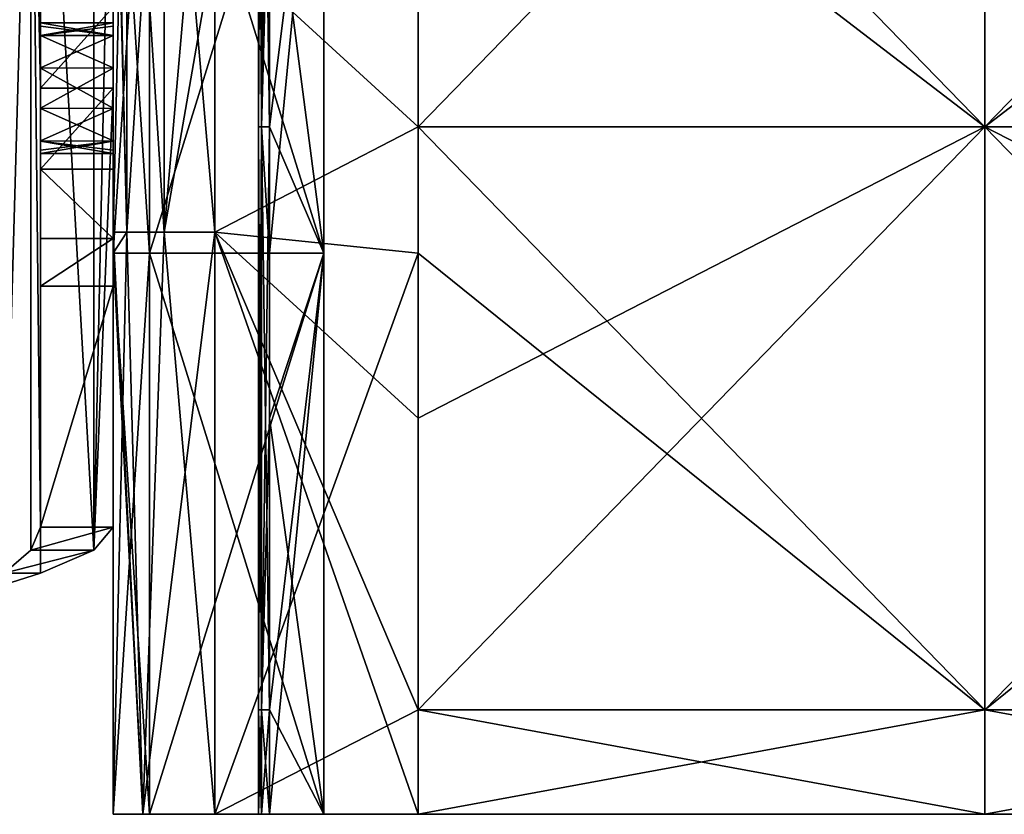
# Model space of a CAD drawing. Extents: x -207 to 207, y 0 to 988.
# Tile 3 of 144: x -66 to 1, y 0 to 55. Entities that reach past the tile are written whole.
import ezdxf

# ---------------------------------------------------------------- set-up
doc = ezdxf.new("R2010")
doc.units = 0
doc.header["$LTSCALE"] = 127.314815
for name, color, linetype in [('1', 7, 'CONTINUOUS'), ('10', 7, 'CONTINUOUS'), ('11', 7, 'CONTINUOUS'), ('12', 7, 'CONTINUOUS'), ('13', 7, 'CONTINUOUS'), ('14', 7, 'CONTINUOUS'), ('15', 7, 'CONTINUOUS'), ('16', 7, 'CONTINUOUS'), ('18', 7, 'CONTINUOUS'), ('19', 7, 'CONTINUOUS'), ('2', 7, 'CONTINUOUS'), ('3', 7, 'CONTINUOUS'), ('349', 7, 'CONTINUOUS'), ('350', 7, 'CONTINUOUS'), ('354', 7, 'CONTINUOUS'), ('355', 7, 'CONTINUOUS'), ('356', 7, 'CONTINUOUS'), ('357', 7, 'CONTINUOUS'), ('358', 7, 'CONTINUOUS'), ('360', 7, 'CONTINUOUS'), ('361', 7, 'CONTINUOUS'), ('362', 7, 'CONTINUOUS'), ('39', 7, 'CONTINUOUS'), ('4', 7, 'CONTINUOUS'), ('41', 7, 'CONTINUOUS'), ('42', 7, 'CONTINUOUS'), ('43', 7, 'CONTINUOUS'), ('44', 7, 'CONTINUOUS'), ('45', 7, 'CONTINUOUS'), ('46', 7, 'CONTINUOUS'), ('5', 7, 'CONTINUOUS'), ('6', 7, 'CONTINUOUS'), ('7', 7, 'CONTINUOUS'), ('9', 7, 'CONTINUOUS')]:
    doc.layers.add(name, color=color, linetype=linetype)

msp = doc.modelspace()

# ---------------------------------------------------------------- linework, layer by layer
at = {"layer": '1', "color": 7, "linetype": 'CONTINUOUS'}
for points in [[(-60, 0, -292.5), (-57.5, 0, -292.5), (-60, 0, -267), (-60, 0, -292.5)], [(-60, 0, -267), (-57.5, 0, -292.5), (-57.949, 0, -262.049), (-60, 0, -267)], [(-60, 0, -333), (-57.951, 0, -337.949), (-60, 0, -307.5), (-60, 0, -333)], [(-60, 0, -307.5), (-57.951, 0, -337.949), (-57.5, 0, -315), (-60, 0, -307.5)], [(-57.5, 0, -307.5), (-60, 0, -307.5), (-57.5, 0, -315), (-57.5, 0, -307.5)], [(-57.951, 0, -337.949), (-53, 0, -340), (-57.5, 0, -315), (-57.951, 0, -337.949)], [(-57.5, 0, -292.5), (-57.5, 0, -285), (-57.949, 0, -262.049), (-57.5, 0, -292.5)], [(-57.949, 0, -262.049), (-57.5, 0, -285), (-53, 0, -260), (-57.949, 0, -262.049)], [(-57.5, 0, -285), (-45.5, 0, -285), (-53, 0, -260), (-57.5, 0, -285)], [(-57.5, 0, -315), (-53, 0, -340), (-45.5, 0, -315), (-57.5, 0, -315)], [(-53, 0, -260), (-45.5, 0, -285), (-39, 0, -260), (-53, 0, -260)], [(-53, 0, -340), (-39, 0, -340), (-45.5, 0, -315), (-53, 0, -340)], [(-50, 0, -294.25), (-49.78, 0, -294.78), (-49.78, 0, -293.72), (-50, 0, -294.25)], [(-50, 0, -305.75), (-49.78, 0, -306.28), (-49.78, 0, -305.22), (-50, 0, -305.75)], [(-49.78, 0, -294.78), (-49.25, 0, -295), (-49.78, 0, -293.72), (-49.78, 0, -294.78)], [(-49.78, 0, -293.72), (-49.25, 0, -295), (-49.25, 0, -293.5), (-49.78, 0, -293.72)], [(-49.78, 0, -306.28), (-49.25, 0, -306.5), (-49.78, 0, -305.22), (-49.78, 0, -306.28)], [(-49.78, 0, -305.22), (-49.25, 0, -306.5), (-49.25, 0, -305), (-49.78, 0, -305.22)], [(-45.5, 0, -306.5), (-45.5, 0, -305), (-49.25, 0, -305), (-45.5, 0, -306.5)], [(-49.25, 0, -295), (-45.5, 0, -295), (-49.25, 0, -293.5), (-49.25, 0, -295)], [(-49.25, 0, -293.5), (-45.5, 0, -295), (-45.5, 0, -293.5), (-49.25, 0, -293.5)], [(-49.25, 0, -306.5), (-45.5, 0, -306.5), (-49.25, 0, -305), (-49.25, 0, -306.5)], [(-45.5, 0, -295), (-45.5, 0, -305), (-39, 0, -340), (-45.5, 0, -295)], [(-39, 0, -340), (-45.5, 0, -305), (-45.5, 0, -306.5), (-39, 0, -340)], [(-45.5, 0, -293.5), (-45.5, 0, -295), (-39, 0, -340), (-45.5, 0, -293.5)], [(-45.5, 0, -285), (-45.5, 0, -293.5), (-39, 0, -340), (-45.5, 0, -285)], [(-39, 0, -260), (-45.5, 0, -285), (-39, 0, -340), (-39, 0, -260)], [(-45.5, 0, -315), (-39, 0, -340), (-45.5, 0, -306.5), (-45.5, 0, -315)], [(0, 0, -262.5), (-39, 0, -260), (0, 0, -337.5), (0, 0, -262.5)], [(0, 0, -337.5), (-39, 0, -260), (-39, 0, -340), (0, 0, -337.5)], [(39, 0, -260), (0, 0, -262.5), (39, 0, -340), (39, 0, -260)], [(39, 0, -340), (0, 0, -262.5), (0, 0, -337.5), (39, 0, -340)]]:
    msp.add_3dface(points, dxfattribs=at)
at = {"layer": '10', "color": 7, "linetype": 'CONTINUOUS'}
for points in [[(-49.78, 47.335, -294.78), (-50, 47.335, -294.25), (-49.78, 87.471, -294.78), (-49.78, 47.335, -294.78)], [(-50, 47.335, -294.25), (-49.78, 47.335, -293.72), (-50, 87.471, -294.25), (-50, 47.335, -294.25)], [(-49.78, 87.471, -294.78), (-50, 47.335, -294.25), (-50, 87.471, -294.25), (-49.78, 87.471, -294.78)], [(-50, 87.471, -294.25), (-49.78, 47.335, -293.72), (-49.78, 87.471, -293.72), (-50, 87.471, -294.25)], [(-49.25, 47.335, -293.5), (-49.25, 77.273, -293.5), (-49.78, 87.471, -293.72), (-49.25, 47.335, -293.5)], [(-49.78, 47.335, -293.72), (-49.25, 47.335, -293.5), (-49.78, 87.471, -293.72), (-49.78, 47.335, -293.72)], [(-49.25, 67.403, -295), (-49.78, 47.335, -294.78), (-49.25, 87.471, -295), (-49.25, 67.403, -295)], [(-49.25, 87.471, -295), (-49.78, 47.335, -294.78), (-49.78, 87.471, -294.78), (-49.25, 87.471, -295)], [(-49.25, 47.335, -295), (-49.78, 47.335, -294.78), (-49.25, 67.403, -295), (-49.25, 47.335, -295)], [(-49.78, 7.2, -294.78), (-50, 7.2, -294.25), (-49.78, 47.335, -294.78), (-49.78, 7.2, -294.78)], [(-50, 7.2, -294.25), (-49.78, 7.2, -293.72), (-50, 47.335, -294.25), (-50, 7.2, -294.25)], [(-49.78, 47.335, -294.78), (-50, 7.2, -294.25), (-50, 47.335, -294.25), (-49.78, 47.335, -294.78)], [(-50, 47.335, -294.25), (-49.78, 7.2, -293.72), (-49.78, 47.335, -293.72), (-50, 47.335, -294.25)], [(-49.25, 7.2, -293.5), (-49.25, 38.636, -293.5), (-49.78, 47.335, -293.72), (-49.25, 7.2, -293.5)], [(-49.78, 7.2, -293.72), (-49.25, 7.2, -293.5), (-49.78, 47.335, -293.72), (-49.78, 7.2, -293.72)], [(-49.25, 38.636, -293.5), (-49.25, 47.335, -293.5), (-49.78, 47.335, -293.72), (-49.25, 38.636, -293.5)], [(-49.25, 27.268, -295), (-49.78, 7.2, -294.78), (-49.25, 47.335, -295), (-49.25, 27.268, -295)], [(-49.25, 47.335, -295), (-49.78, 7.2, -294.78), (-49.78, 47.335, -294.78), (-49.25, 47.335, -295)], [(-49.25, 7.2, -295), (-49.78, 7.2, -294.78), (-49.25, 27.268, -295), (-49.25, 7.2, -295)], [(-49.78, 0, -294.78), (-50, 0, -294.25), (-49.78, 7.2, -294.78), (-49.78, 0, -294.78)], [(-50, 0, -294.25), (-49.78, 0, -293.72), (-50, 7.2, -294.25), (-50, 0, -294.25)], [(-49.78, 7.2, -294.78), (-50, 0, -294.25), (-50, 7.2, -294.25), (-49.78, 7.2, -294.78)], [(-50, 7.2, -294.25), (-49.78, 0, -293.72), (-49.78, 7.2, -293.72), (-50, 7.2, -294.25)], [(-49.25, 0, -295), (-49.78, 0, -294.78), (-49.25, 7.2, -295), (-49.25, 0, -295)], [(-49.25, 7.2, -295), (-49.78, 0, -294.78), (-49.78, 7.2, -294.78), (-49.25, 7.2, -295)], [(-49.78, 0, -293.72), (-49.25, 0, -293.5), (-49.78, 7.2, -293.72), (-49.78, 0, -293.72)], [(-49.25, 0, -293.5), (-49.25, 7.2, -293.5), (-49.78, 7.2, -293.72), (-49.25, 0, -293.5)]]:
    msp.add_3dface(points, dxfattribs=at)
at = {"layer": '11', "color": 7, "linetype": 'CONTINUOUS'}
for points in [[(-45.5, 77.273, -295), (-45.5, 38.636, -295), (-49.25, 67.403, -295), (-45.5, 77.273, -295)], [(-45.5, 38.636, -295), (-49.25, 47.335, -295), (-49.25, 67.403, -295), (-45.5, 38.636, -295)], [(-45.5, 38.636, -295), (-49.25, 27.268, -295), (-49.25, 47.335, -295), (-45.5, 38.636, -295)], [(-45.5, 38.636, -295), (-45.5, 0, -295), (-49.25, 27.268, -295), (-45.5, 38.636, -295)], [(-45.5, 0, -295), (-49.25, 7.2, -295), (-49.25, 27.268, -295), (-45.5, 0, -295)], [(-45.5, 0, -295), (-49.25, 0, -295), (-49.25, 7.2, -295), (-45.5, 0, -295)]]:
    msp.add_3dface(points, dxfattribs=at)
at = {"layer": '12', "color": 7, "linetype": 'CONTINUOUS'}
for points in [[(-45.5, 38.636, -315), (-45.5, 77.273, -315), (-57.5, 38.636, -315), (-45.5, 38.636, -315)], [(-57.5, 38.636, -315), (-45.5, 77.273, -315), (-57.5, 77.273, -315), (-57.5, 38.636, -315)], [(-57.5, 0, -315), (-45.5, 0, -315), (-45.5, 38.636, -315), (-57.5, 0, -315)], [(-57.5, 0, -315), (-45.5, 38.636, -315), (-57.5, 38.636, -315), (-57.5, 0, -315)]]:
    msp.add_3dface(points, dxfattribs=at)
at = {"layer": '13', "color": 7, "linetype": 'CONTINUOUS'}
for points in [[(-57.5, 38.636, -315), (-57.5, 77.273, -315), (-57.5, 38.636, -307.5), (-57.5, 38.636, -315)], [(-57.5, 38.636, -307.5), (-57.5, 77.273, -315), (-57.5, 77.273, -307.5), (-57.5, 38.636, -307.5)], [(-57.5, 0, -307.5), (-57.5, 0, -315), (-57.5, 38.636, -315), (-57.5, 0, -307.5)], [(-57.5, 0, -307.5), (-57.5, 38.636, -315), (-57.5, 38.636, -307.5), (-57.5, 0, -307.5)]]:
    msp.add_3dface(points, dxfattribs=at)
at = {"layer": '14', "color": 7, "linetype": 'CONTINUOUS'}
for points in [[(-57.5, 38.636, -307.5), (-57.5, 77.273, -307.5), (-60, 38.636, -307.5), (-57.5, 38.636, -307.5)], [(-60, 38.636, -307.5), (-57.5, 77.273, -307.5), (-60, 77.273, -307.5), (-60, 38.636, -307.5)], [(-60, 0, -307.5), (-57.5, 0, -307.5), (-57.5, 38.636, -307.5), (-60, 0, -307.5)], [(-60, 0, -307.5), (-57.5, 38.636, -307.5), (-60, 38.636, -307.5), (-60, 0, -307.5)]]:
    msp.add_3dface(points, dxfattribs=at)
at = {"layer": '15', "color": 7, "linetype": 'CONTINUOUS'}
for points in [[(-60, 38.636, -307.5), (-60, 77.273, -307.5), (-60, 38.636, -333), (-60, 38.636, -307.5)], [(-60, 38.636, -333), (-60, 77.273, -307.5), (-60, 40.095, -333), (-60, 38.636, -333)], [(-60, 40.095, -333), (-60, 77.273, -307.5), (-60, 77.273, -333), (-60, 40.095, -333)], [(-60, 0, -333), (-60, 0, -307.5), (-60, 38.636, -307.5), (-60, 0, -333)], [(-60, 0, -333), (-60, 38.636, -307.5), (-60, 38.636, -333), (-60, 0, -333)]]:
    msp.add_3dface(points, dxfattribs=at)
at = {"layer": '16', "color": 7, "linetype": 'CONTINUOUS'}
for points in [[(-60, 40.095, -333), (-60, 77.273, -333), (-59.062, 80.23, -336.5), (-60, 40.095, -333)], [(-60, 40.095, -333), (-59.062, 80.23, -336.5), (-59.062, 40.095, -336.5), (-60, 40.095, -333)], [(-59.062, 80.23, -336.5), (-56.5, 80.23, -339.062), (-59.062, 40.095, -336.5), (-59.062, 80.23, -336.5)], [(-59.062, 40.095, -336.5), (-56.5, 80.23, -339.062), (-56.5, 40.095, -339.062), (-59.062, 40.095, -336.5)], [(-56.5, 80.23, -339.062), (-53, 80.23, -340), (-56.5, 40.095, -339.062), (-56.5, 80.23, -339.062)], [(-56.5, 40.095, -339.062), (-53, 80.23, -340), (-53, 60.163, -340), (-56.5, 40.095, -339.062)], [(-53, 40.095, -340), (-56.5, 40.095, -339.062), (-53, 60.163, -340), (-53, 40.095, -340)], [(-57.951, 0, -337.949), (-60, 0, -333), (-59.062, 40.095, -336.5), (-57.951, 0, -337.949)], [(-60, 0, -333), (-60, 38.636, -333), (-59.062, 40.095, -336.5), (-60, 0, -333)], [(-60, 38.636, -333), (-60, 40.095, -333), (-59.062, 40.095, -336.5), (-60, 38.636, -333)], [(-57.951, 0, -337.949), (-59.062, 40.095, -336.5), (-56.5, 40.095, -339.062), (-57.951, 0, -337.949)], [(-53, 0, -340), (-57.951, 0, -337.949), (-53, 40.095, -340), (-53, 0, -340)], [(-57.951, 0, -337.949), (-56.5, 40.095, -339.062), (-53, 40.095, -340), (-57.951, 0, -337.949)]]:
    msp.add_3dface(points, dxfattribs=at)
at = {"layer": '18', "color": 7, "linetype": 'CONTINUOUS'}
for points in [[(-53, 60.163, -340), (-39, 67.403, -340), (-39, 47.335, -340), (-53, 60.163, -340)], [(-53, 40.095, -340), (-53, 60.163, -340), (-39, 47.335, -340), (-53, 40.095, -340)], [(-53, 40.095, -340), (-39, 47.335, -340), (-39, 27.268, -340), (-53, 40.095, -340)], [(-39, 0, -340), (-53, 0, -340), (-53, 40.095, -340), (-39, 0, -340)], [(-39, 0, -340), (-53, 40.095, -340), (-39, 7.2, -340), (-39, 0, -340)], [(-53, 40.095, -340), (-39, 27.268, -340), (-39, 7.2, -340), (-53, 40.095, -340)]]:
    msp.add_3dface(points, dxfattribs=at)
at = {"layer": '19', "color": 7, "linetype": 'CONTINUOUS'}
for points in [[(-39, 67.403, -340), (0, 87.471, -337.5), (-39, 47.335, -340), (-39, 67.403, -340)], [(-39, 47.335, -340), (0, 87.471, -337.5), (0, 47.335, -337.5), (-39, 47.335, -340)], [(39, 87.471, -340), (39, 77.273, -340), (0, 47.335, -337.5), (39, 87.471, -340)], [(0, 87.471, -337.5), (39, 87.471, -340), (0, 47.335, -337.5), (0, 87.471, -337.5)], [(39, 77.273, -340), (39, 47.335, -340), (0, 47.335, -337.5), (39, 77.273, -340)], [(-39, 47.335, -340), (0, 47.335, -337.5), (-39, 27.268, -340), (-39, 47.335, -340)], [(-39, 27.268, -340), (0, 47.335, -337.5), (-39, 7.2, -340), (-39, 27.268, -340)], [(-39, 7.2, -340), (0, 47.335, -337.5), (0, 7.2, -337.5), (-39, 7.2, -340)], [(39, 47.335, -340), (39, 38.636, -340), (0, 7.2, -337.5), (39, 47.335, -340)], [(0, 47.335, -337.5), (39, 47.335, -340), (0, 7.2, -337.5), (0, 47.335, -337.5)], [(39, 38.636, -340), (39, 7.2, -340), (0, 7.2, -337.5), (39, 38.636, -340)], [(0, 0, -337.5), (-39, 0, -340), (0, 7.2, -337.5), (0, 0, -337.5)], [(-39, 0, -340), (-39, 7.2, -340), (0, 7.2, -337.5), (-39, 0, -340)], [(39, 0, -340), (0, 0, -337.5), (39, 7.2, -340), (39, 0, -340)], [(39, 7.2, -340), (0, 0, -337.5), (0, 7.2, -337.5), (39, 7.2, -340)]]:
    msp.add_3dface(points, dxfattribs=at)
at = {"layer": '2', "color": 7, "linetype": 'CONTINUOUS'}
for points in [[(-45.5, 77.273, -305), (-45.5, 38.636, -305), (-45.5, 77.273, -295), (-45.5, 77.273, -305)], [(-45.5, 77.273, -295), (-45.5, 38.636, -305), (-45.5, 38.636, -295), (-45.5, 77.273, -295)], [(-45.5, 0, -305), (-45.5, 0, -295), (-45.5, 38.636, -295), (-45.5, 0, -305)], [(-45.5, 38.636, -305), (-45.5, 0, -305), (-45.5, 38.636, -295), (-45.5, 38.636, -305)]]:
    msp.add_3dface(points, dxfattribs=at)
at = {"layer": '3', "color": 7, "linetype": 'CONTINUOUS'}
for points in [[(-45.5, 38.636, -306.5), (-45.5, 77.273, -306.5), (-45.5, 38.636, -315), (-45.5, 38.636, -306.5)], [(-45.5, 38.636, -315), (-45.5, 77.273, -306.5), (-45.5, 77.273, -315), (-45.5, 38.636, -315)], [(-45.5, 0, -315), (-45.5, 0, -306.5), (-45.5, 38.636, -306.5), (-45.5, 0, -315)], [(-45.5, 0, -315), (-45.5, 38.636, -306.5), (-45.5, 38.636, -315), (-45.5, 0, -315)]]:
    msp.add_3dface(points, dxfattribs=at)
at = {"layer": '349', "linetype": 'CONTINUOUS'}
for points in [[(-70, 50, -340), (-70, 84.974, -340), (-65, 83.393, -338.66), (-70, 50, -340)], [(-70, 15.026, -340), (-70, 50, -340), (-65, 83.393, -338.66), (-70, 15.026, -340)], [(-70, 15.026, -340), (-65, 83.393, -338.66), (-65, 16.607, -338.66), (-70, 15.026, -340)], [(-65, 83.393, -338.66), (-61.34, 81.813, -335), (-61.34, 18.187, -335), (-65, 83.393, -338.66)], [(-65, 16.607, -338.66), (-65, 83.393, -338.66), (-61.34, 18.187, -335), (-65, 16.607, -338.66)], [(-61.34, 81.813, -335), (-60, 80.233, -330), (-61.34, 18.187, -335), (-61.34, 81.813, -335)], [(-61.34, 18.187, -335), (-60, 80.233, -330), (-60, 50, -330), (-61.34, 18.187, -335)], [(-60, 19.767, -330), (-61.34, 18.187, -335), (-60, 50, -330), (-60, 19.767, -330)]]:
    msp.add_3dface(points, dxfattribs=at)
at = {"layer": '350', "linetype": 'CONTINUOUS'}
for points in [[(-61.34, 18.187, -335), (-60, 19.767, -330), (-65.67, 18.187, -332.5), (-61.34, 18.187, -335)], [(-65.67, 18.187, -332.5), (-60, 19.767, -330), (-65, 19.767, -330), (-65.67, 18.187, -332.5)], [(-65, 16.607, -338.66), (-61.34, 18.187, -335), (-67.5, 16.607, -334.33), (-65, 16.607, -338.66)], [(-67.5, 16.607, -334.33), (-61.34, 18.187, -335), (-65.67, 18.187, -332.5), (-67.5, 16.607, -334.33)], [(-70, 15.026, -340), (-65, 16.607, -338.66), (-70, 15.026, -335), (-70, 15.026, -340)], [(-70, 15.026, -335), (-65, 16.607, -338.66), (-67.5, 16.607, -334.33), (-70, 15.026, -335)]]:
    msp.add_3dface(points, dxfattribs=at)
at = {"layer": '354', "linetype": 'CONTINUOUS'}
for points in [[(-65.67, 81.813, -332.5), (-67.5, 83.393, -334.33), (-67.5, 16.607, -334.33), (-65.67, 81.813, -332.5)], [(-65.67, 81.813, -332.5), (-67.5, 16.607, -334.33), (-65.67, 18.187, -332.5), (-65.67, 81.813, -332.5)], [(-65, 80.233, -330), (-65.67, 81.813, -332.5), (-65, 50, -330), (-65, 80.233, -330)], [(-65.67, 81.813, -332.5), (-65.67, 18.187, -332.5), (-65, 19.767, -330), (-65.67, 81.813, -332.5)], [(-65.67, 81.813, -332.5), (-65, 19.767, -330), (-65, 50, -330), (-65.67, 81.813, -332.5)]]:
    msp.add_3dface(points, dxfattribs=at)
at = {"layer": '355', "linetype": 'CONTINUOUS'}
for points in [[(-65, 80.233, -330), (-65, 50, -330), (-65, 63.638, -293.756), (-65, 80.233, -330)], [(-65, 63.638, -293.756), (-65, 50, -330), (-65, 60.342, -289.136), (-65, 63.638, -293.756)], [(-65, 60.342, -289.136), (-65, 50, -330), (-65, 54.5, -300), (-65, 60.342, -289.136)], [(-65, 55.573, -286.074), (-65, 60.342, -289.136), (-65, 54.5, -300), (-65, 55.573, -286.074)], [(-65, 50, -285), (-65, 55.573, -286.074), (-65, 51.382, -295.717), (-65, 50, -285)], [(-65, 55.573, -286.074), (-65, 54.5, -300), (-65, 54.277, -298.602), (-65, 55.573, -286.074)], [(-65, 51.382, -295.717), (-65, 55.573, -286.074), (-65, 53.631, -297.342), (-65, 51.382, -295.717)], [(-65, 53.631, -297.342), (-65, 55.573, -286.074), (-65, 54.277, -298.602), (-65, 53.631, -297.342)], [(-65, 54.5, -300), (-65, 50, -330), (-65, 53.64, -302.646), (-65, 54.5, -300)], [(-65, 53.64, -302.646), (-65, 50, -330), (-65, 51.394, -304.279), (-65, 53.64, -302.646)], [(-65, 51.394, -304.279), (-65, 50, -330), (-65, 48.618, -304.283), (-65, 51.394, -304.279)], [(-65, 48.606, -295.721), (-65, 50, -285), (-65, 51.382, -295.717), (-65, 48.606, -295.721)], [(-65, 50, -330), (-65, 19.767, -330), (-65, 48.618, -304.283), (-65, 50, -330)], [(-65, 44.427, -286.074), (-65, 50, -285), (-65, 45.5, -300), (-65, 44.427, -286.074)], [(-65, 45.5, -300), (-65, 50, -285), (-65, 46.36, -297.354), (-65, 45.5, -300)], [(-65, 46.36, -297.354), (-65, 50, -285), (-65, 48.606, -295.721), (-65, 46.36, -297.354)], [(-65, 48.618, -304.283), (-65, 19.767, -330), (-65, 46.369, -302.658), (-65, 48.618, -304.283)], [(-65, 46.369, -302.658), (-65, 19.767, -330), (-65, 45.723, -301.398), (-65, 46.369, -302.658)], [(-65, 45.723, -301.398), (-65, 19.767, -330), (-65, 45.5, -300), (-65, 45.723, -301.398)], [(-65, 19.767, -330), (-65, 44.427, -286.074), (-65, 45.5, -300), (-65, 19.767, -330)], [(-65, 44.427, -286.074), (-65, 19.767, -330), (-65, 39.658, -289.136), (-65, 44.427, -286.074)], [(-65, 39.658, -289.136), (-65, 19.767, -330), (-65, 36.362, -293.756), (-65, 39.658, -289.136)]]:
    msp.add_3dface(points, dxfattribs=at)
at = {"layer": '356', "linetype": 'CONTINUOUS'}
for points in [[(-65, 50, -285), (-65, 44.427, -286.074), (-60, 50, -285), (-65, 50, -285)], [(-60, 50, -285), (-65, 44.427, -286.074), (-60, 44.427, -286.074), (-60, 50, -285)], [(-65, 44.427, -286.074), (-65, 39.658, -289.136), (-60, 39.658, -289.136), (-65, 44.427, -286.074)], [(-60, 44.427, -286.074), (-65, 44.427, -286.074), (-60, 39.658, -289.136), (-60, 44.427, -286.074)], [(-65, 39.658, -289.136), (-65, 36.362, -293.756), (-60, 39.658, -289.136), (-65, 39.658, -289.136)], [(-65, 36.362, -293.756), (-60, 36.362, -293.756), (-60, 39.658, -289.136), (-65, 36.362, -293.756)]]:
    msp.add_3dface(points, dxfattribs=at)
at = {"layer": '357', "linetype": 'CONTINUOUS'}
for points in [[(-60, 50, -330), (-60, 80.233, -330), (-60, 51.382, -304.283), (-60, 50, -330)], [(-60, 80.233, -330), (-60, 55.573, -286.074), (-60, 54.5, -300), (-60, 80.233, -330)], [(-60, 51.382, -304.283), (-60, 80.233, -330), (-60, 53.631, -302.658), (-60, 51.382, -304.283)], [(-60, 53.631, -302.658), (-60, 80.233, -330), (-60, 54.277, -301.398), (-60, 53.631, -302.658)], [(-60, 54.277, -301.398), (-60, 80.233, -330), (-60, 54.5, -300), (-60, 54.277, -301.398)], [(-60, 55.573, -286.074), (-60, 50, -285), (-60, 54.5, -300), (-60, 55.573, -286.074)], [(-60, 54.5, -300), (-60, 50, -285), (-60, 53.64, -297.354), (-60, 54.5, -300)], [(-60, 53.64, -297.354), (-60, 50, -285), (-60, 51.394, -295.721), (-60, 53.64, -297.354)], [(-60, 51.394, -295.721), (-60, 50, -285), (-60, 48.618, -295.717), (-60, 51.394, -295.721)], [(-60, 48.606, -304.279), (-60, 50, -330), (-60, 51.382, -304.283), (-60, 48.606, -304.279)], [(-60, 19.767, -330), (-60, 50, -330), (-60, 36.362, -293.756), (-60, 19.767, -330)], [(-60, 36.362, -293.756), (-60, 50, -330), (-60, 39.658, -289.136), (-60, 36.362, -293.756)], [(-60, 39.658, -289.136), (-60, 50, -330), (-60, 45.5, -300), (-60, 39.658, -289.136)], [(-60, 45.5, -300), (-60, 50, -330), (-60, 46.36, -302.646), (-60, 45.5, -300)], [(-60, 46.36, -302.646), (-60, 50, -330), (-60, 48.606, -304.279), (-60, 46.36, -302.646)], [(-60, 50, -285), (-60, 44.427, -286.074), (-60, 48.618, -295.717), (-60, 50, -285)], [(-60, 48.618, -295.717), (-60, 44.427, -286.074), (-60, 46.369, -297.342), (-60, 48.618, -295.717)], [(-60, 46.369, -297.342), (-60, 44.427, -286.074), (-60, 45.723, -298.602), (-60, 46.369, -297.342)], [(-60, 44.427, -286.074), (-60, 45.5, -300), (-60, 45.723, -298.602), (-60, 44.427, -286.074)], [(-60, 44.427, -286.074), (-60, 39.658, -289.136), (-60, 45.5, -300), (-60, 44.427, -286.074)]]:
    msp.add_3dface(points, dxfattribs=at)
at = {"layer": '358', "linetype": 'CONTINUOUS'}
for points in [[(-65, 55.573, -286.074), (-65, 50, -285), (-60, 55.573, -286.074), (-65, 55.573, -286.074)], [(-65, 50, -285), (-60, 50, -285), (-60, 55.573, -286.074), (-65, 50, -285)]]:
    msp.add_3dface(points, dxfattribs=at)
at = {"layer": '360', "linetype": 'CONTINUOUS'}
for points in [[(-65, 19.767, -330), (-60, 19.767, -330), (-60, 36.362, -293.756), (-65, 19.767, -330)], [(-65, 36.362, -293.756), (-65, 19.767, -330), (-60, 36.362, -293.756), (-65, 36.362, -293.756)]]:
    msp.add_3dface(points, dxfattribs=at)
at = {"layer": '361', "linetype": 'CONTINUOUS'}
for points in [[(-65, 54.5, -300), (-65, 53.64, -302.646), (-60, 54.5, -300), (-65, 54.5, -300)], [(-65, 53.64, -302.646), (-60, 54.277, -301.398), (-60, 54.5, -300), (-65, 53.64, -302.646)], [(-65, 53.64, -302.646), (-60, 53.631, -302.658), (-60, 54.277, -301.398), (-65, 53.64, -302.646)], [(-65, 53.64, -302.646), (-65, 51.394, -304.279), (-60, 53.631, -302.658), (-65, 53.64, -302.646)], [(-65, 51.394, -304.279), (-60, 51.382, -304.283), (-60, 53.631, -302.658), (-65, 51.394, -304.279)], [(-65, 51.394, -304.279), (-65, 48.618, -304.283), (-60, 51.382, -304.283), (-65, 51.394, -304.279)], [(-65, 48.618, -304.283), (-60, 48.606, -304.279), (-60, 51.382, -304.283), (-65, 48.618, -304.283)], [(-65, 48.618, -304.283), (-65, 46.369, -302.658), (-60, 48.606, -304.279), (-65, 48.618, -304.283)], [(-65, 46.369, -302.658), (-60, 46.36, -302.646), (-60, 48.606, -304.279), (-65, 46.369, -302.658)], [(-65, 46.369, -302.658), (-65, 45.723, -301.398), (-60, 46.36, -302.646), (-65, 46.369, -302.658)], [(-65, 45.723, -301.398), (-65, 45.5, -300), (-60, 46.36, -302.646), (-65, 45.723, -301.398)], [(-65, 45.5, -300), (-60, 45.5, -300), (-60, 46.36, -302.646), (-65, 45.5, -300)]]:
    msp.add_3dface(points, dxfattribs=at)
at = {"layer": '362', "linetype": 'CONTINUOUS'}
for points in [[(-65, 54.277, -298.602), (-65, 54.5, -300), (-60, 53.64, -297.354), (-65, 54.277, -298.602)], [(-65, 54.5, -300), (-60, 54.5, -300), (-60, 53.64, -297.354), (-65, 54.5, -300)], [(-65, 53.631, -297.342), (-65, 54.277, -298.602), (-60, 53.64, -297.354), (-65, 53.631, -297.342)], [(-65, 53.631, -297.342), (-60, 53.64, -297.354), (-60, 51.394, -295.721), (-65, 53.631, -297.342)], [(-65, 51.382, -295.717), (-65, 53.631, -297.342), (-60, 51.394, -295.721), (-65, 51.382, -295.717)], [(-65, 51.382, -295.717), (-60, 51.394, -295.721), (-60, 48.618, -295.717), (-65, 51.382, -295.717)], [(-65, 48.606, -295.721), (-65, 51.382, -295.717), (-60, 48.618, -295.717), (-65, 48.606, -295.721)], [(-65, 48.606, -295.721), (-60, 48.618, -295.717), (-60, 46.369, -297.342), (-65, 48.606, -295.721)], [(-65, 46.36, -297.354), (-65, 48.606, -295.721), (-60, 46.369, -297.342), (-65, 46.36, -297.354)], [(-65, 46.36, -297.354), (-60, 46.369, -297.342), (-60, 45.723, -298.602), (-65, 46.36, -297.354)], [(-65, 45.5, -300), (-65, 46.36, -297.354), (-60, 45.5, -300), (-65, 45.5, -300)], [(-60, 45.5, -300), (-65, 46.36, -297.354), (-60, 45.723, -298.602), (-60, 45.5, -300)]]:
    msp.add_3dface(points, dxfattribs=at)
at = {"layer": '39', "color": 7, "linetype": 'CONTINUOUS'}
for points in [[(-39, 77.273, -260), (-53, 60.163, -260), (-39, 47.335, -260), (-39, 77.273, -260)], [(-53, 60.163, -260), (-53, 40.095, -260), (-39, 47.335, -260), (-53, 60.163, -260)], [(-39, 47.335, -260), (-53, 40.095, -260), (-39, 38.636, -260), (-39, 47.335, -260)], [(-53, 40.095, -260), (-53, 0, -260), (-39, 38.636, -260), (-53, 40.095, -260)], [(-39, 38.636, -260), (-53, 0, -260), (-39, 7.2, -260), (-39, 38.636, -260)], [(-53, 0, -260), (-39, 0, -260), (-39, 7.2, -260), (-53, 0, -260)]]:
    msp.add_3dface(points, dxfattribs=at)
at = {"layer": '4', "color": 7, "linetype": 'CONTINUOUS'}
for points in [[(-45.5, 77.273, -293.5), (-45.5, 38.636, -293.5), (-45.5, 77.273, -285), (-45.5, 77.273, -293.5)], [(-45.5, 77.273, -285), (-45.5, 38.636, -293.5), (-45.5, 38.636, -285), (-45.5, 77.273, -285)], [(-45.5, 0, -293.5), (-45.5, 0, -285), (-45.5, 38.636, -285), (-45.5, 0, -293.5)], [(-45.5, 38.636, -293.5), (-45.5, 0, -293.5), (-45.5, 38.636, -285), (-45.5, 38.636, -293.5)]]:
    msp.add_3dface(points, dxfattribs=at)
at = {"layer": '41', "color": 7, "linetype": 'CONTINUOUS'}
for points in [[(-39, 87.471, -260), (-39, 77.273, -260), (0, 47.335, -262.5), (-39, 87.471, -260)], [(0, 87.471, -262.5), (-39, 87.471, -260), (0, 47.335, -262.5), (0, 87.471, -262.5)], [(39, 67.403, -260), (0, 87.471, -262.5), (39, 47.335, -260), (39, 67.403, -260)], [(39, 47.335, -260), (0, 87.471, -262.5), (0, 47.335, -262.5), (39, 47.335, -260)], [(-39, 77.273, -260), (-39, 47.335, -260), (0, 47.335, -262.5), (-39, 77.273, -260)], [(-39, 47.335, -260), (-39, 38.636, -260), (0, 7.2, -262.5), (-39, 47.335, -260)], [(0, 47.335, -262.5), (-39, 47.335, -260), (0, 7.2, -262.5), (0, 47.335, -262.5)], [(39, 47.335, -260), (0, 47.335, -262.5), (39, 27.268, -260), (39, 47.335, -260)], [(39, 27.268, -260), (0, 47.335, -262.5), (39, 7.2, -260), (39, 27.268, -260)], [(39, 7.2, -260), (0, 47.335, -262.5), (0, 7.2, -262.5), (39, 7.2, -260)], [(-39, 38.636, -260), (-39, 7.2, -260), (0, 7.2, -262.5), (-39, 38.636, -260)], [(-39, 0, -260), (0, 0, -262.5), (-39, 7.2, -260), (-39, 0, -260)], [(-39, 7.2, -260), (0, 0, -262.5), (0, 7.2, -262.5), (-39, 7.2, -260)], [(0, 0, -262.5), (39, 0, -260), (0, 7.2, -262.5), (0, 0, -262.5)], [(39, 0, -260), (39, 7.2, -260), (0, 7.2, -262.5), (39, 0, -260)]]:
    msp.add_3dface(points, dxfattribs=at)
at = {"layer": '42', "color": 7, "linetype": 'CONTINUOUS'}
for points in [[(-60, 80.23, -267), (-60, 77.273, -267), (-59.062, 40.095, -263.5), (-60, 80.23, -267)], [(-59.062, 80.23, -263.5), (-60, 80.23, -267), (-59.062, 40.095, -263.5), (-59.062, 80.23, -263.5)], [(-56.5, 80.23, -260.938), (-59.062, 80.23, -263.5), (-56.5, 40.095, -260.938), (-56.5, 80.23, -260.938)], [(-56.5, 40.095, -260.938), (-59.062, 80.23, -263.5), (-59.062, 40.095, -263.5), (-56.5, 40.095, -260.938)], [(-53, 60.163, -260), (-56.5, 80.23, -260.938), (-53, 40.095, -260), (-53, 60.163, -260)], [(-53, 40.095, -260), (-56.5, 80.23, -260.938), (-56.5, 40.095, -260.938), (-53, 40.095, -260)], [(-60, 77.273, -267), (-60, 40.095, -267), (-59.062, 40.095, -263.5), (-60, 77.273, -267)], [(-57.949, 0, -262.049), (-60, 40.095, -267), (-60, 38.636, -267), (-57.949, 0, -262.049)], [(-60, 40.095, -267), (-57.949, 0, -262.049), (-59.062, 40.095, -263.5), (-60, 40.095, -267)], [(-57.949, 0, -262.049), (-56.5, 40.095, -260.938), (-59.062, 40.095, -263.5), (-57.949, 0, -262.049)], [(-57.949, 0, -262.049), (-53, 0, -260), (-56.5, 40.095, -260.938), (-57.949, 0, -262.049)], [(-53, 0, -260), (-53, 40.095, -260), (-56.5, 40.095, -260.938), (-53, 0, -260)], [(-60, 0, -267), (-57.949, 0, -262.049), (-60, 38.636, -267), (-60, 0, -267)]]:
    msp.add_3dface(points, dxfattribs=at)
at = {"layer": '43', "color": 7, "linetype": 'CONTINUOUS'}
for points in [[(-60, 77.273, -292.5), (-60, 38.636, -292.5), (-60, 77.273, -267), (-60, 77.273, -292.5)], [(-60, 77.273, -267), (-60, 38.636, -292.5), (-60, 40.095, -267), (-60, 77.273, -267)], [(-60, 40.095, -267), (-60, 38.636, -292.5), (-60, 38.636, -267), (-60, 40.095, -267)], [(-60, 0, -292.5), (-60, 0, -267), (-60, 38.636, -267), (-60, 0, -292.5)], [(-60, 38.636, -292.5), (-60, 0, -292.5), (-60, 38.636, -267), (-60, 38.636, -292.5)]]:
    msp.add_3dface(points, dxfattribs=at)
at = {"layer": '44', "color": 7, "linetype": 'CONTINUOUS'}
for points in [[(-57.5, 77.273, -292.5), (-57.5, 38.636, -292.5), (-60, 77.273, -292.5), (-57.5, 77.273, -292.5)], [(-60, 77.273, -292.5), (-57.5, 38.636, -292.5), (-60, 38.636, -292.5), (-60, 77.273, -292.5)], [(-57.5, 0, -292.5), (-60, 0, -292.5), (-60, 38.636, -292.5), (-57.5, 0, -292.5)], [(-57.5, 38.636, -292.5), (-57.5, 0, -292.5), (-60, 38.636, -292.5), (-57.5, 38.636, -292.5)]]:
    msp.add_3dface(points, dxfattribs=at)
at = {"layer": '45', "color": 7, "linetype": 'CONTINUOUS'}
for points in [[(-57.5, 77.273, -285), (-57.5, 38.636, -285), (-57.5, 77.273, -292.5), (-57.5, 77.273, -285)], [(-57.5, 77.273, -292.5), (-57.5, 38.636, -285), (-57.5, 38.636, -292.5), (-57.5, 77.273, -292.5)], [(-57.5, 0, -285), (-57.5, 0, -292.5), (-57.5, 38.636, -292.5), (-57.5, 0, -285)], [(-57.5, 38.636, -285), (-57.5, 0, -285), (-57.5, 38.636, -292.5), (-57.5, 38.636, -285)]]:
    msp.add_3dface(points, dxfattribs=at)
at = {"layer": '46', "color": 7, "linetype": 'CONTINUOUS'}
for points in [[(-45.5, 77.273, -285), (-45.5, 38.636, -285), (-57.5, 77.273, -285), (-45.5, 77.273, -285)], [(-57.5, 77.273, -285), (-45.5, 38.636, -285), (-57.5, 38.636, -285), (-57.5, 77.273, -285)], [(-45.5, 0, -285), (-57.5, 0, -285), (-57.5, 38.636, -285), (-45.5, 0, -285)], [(-45.5, 38.636, -285), (-45.5, 0, -285), (-57.5, 38.636, -285), (-45.5, 38.636, -285)]]:
    msp.add_3dface(points, dxfattribs=at)
at = {"layer": '5', "color": 7, "linetype": 'CONTINUOUS'}
for points in [[(-45.5, 38.636, -305), (-45.5, 77.273, -305), (-49.25, 38.636, -305), (-45.5, 38.636, -305)], [(-49.25, 38.636, -305), (-45.5, 77.273, -305), (-49.25, 47.335, -305), (-49.25, 38.636, -305)], [(-49.25, 47.335, -305), (-45.5, 77.273, -305), (-49.25, 77.273, -305), (-49.25, 47.335, -305)], [(-49.25, 0, -305), (-45.5, 0, -305), (-45.5, 38.636, -305), (-49.25, 0, -305)], [(-49.25, 0, -305), (-45.5, 38.636, -305), (-49.25, 7.2, -305), (-49.25, 0, -305)], [(-49.25, 7.2, -305), (-45.5, 38.636, -305), (-49.25, 38.636, -305), (-49.25, 7.2, -305)]]:
    msp.add_3dface(points, dxfattribs=at)
at = {"layer": '6', "color": 7, "linetype": 'CONTINUOUS'}
for points in [[(-49.78, 47.335, -306.28), (-50, 47.335, -305.75), (-49.78, 87.471, -306.28), (-49.78, 47.335, -306.28)], [(-50, 47.335, -305.75), (-49.78, 47.335, -305.22), (-50, 87.471, -305.75), (-50, 47.335, -305.75)], [(-49.78, 87.471, -306.28), (-50, 47.335, -305.75), (-50, 87.471, -305.75), (-49.78, 87.471, -306.28)], [(-50, 87.471, -305.75), (-49.78, 47.335, -305.22), (-49.78, 87.471, -305.22), (-50, 87.471, -305.75)], [(-49.25, 47.335, -305), (-49.25, 77.273, -305), (-49.78, 87.471, -305.22), (-49.25, 47.335, -305)], [(-49.78, 47.335, -305.22), (-49.25, 47.335, -305), (-49.78, 87.471, -305.22), (-49.78, 47.335, -305.22)], [(-49.25, 67.403, -306.5), (-49.78, 47.335, -306.28), (-49.25, 87.471, -306.5), (-49.25, 67.403, -306.5)], [(-49.25, 87.471, -306.5), (-49.78, 47.335, -306.28), (-49.78, 87.471, -306.28), (-49.25, 87.471, -306.5)], [(-49.25, 47.335, -306.5), (-49.78, 47.335, -306.28), (-49.25, 67.403, -306.5), (-49.25, 47.335, -306.5)], [(-49.78, 7.2, -306.28), (-50, 7.2, -305.75), (-49.78, 47.335, -306.28), (-49.78, 7.2, -306.28)], [(-50, 7.2, -305.75), (-49.78, 7.2, -305.22), (-50, 47.335, -305.75), (-50, 7.2, -305.75)], [(-49.78, 47.335, -306.28), (-50, 7.2, -305.75), (-50, 47.335, -305.75), (-49.78, 47.335, -306.28)], [(-50, 47.335, -305.75), (-49.78, 7.2, -305.22), (-49.78, 47.335, -305.22), (-50, 47.335, -305.75)], [(-49.25, 7.2, -305), (-49.25, 38.636, -305), (-49.78, 47.335, -305.22), (-49.25, 7.2, -305)], [(-49.78, 7.2, -305.22), (-49.25, 7.2, -305), (-49.78, 47.335, -305.22), (-49.78, 7.2, -305.22)], [(-49.25, 38.636, -305), (-49.25, 47.335, -305), (-49.78, 47.335, -305.22), (-49.25, 38.636, -305)], [(-49.25, 27.268, -306.5), (-49.78, 7.2, -306.28), (-49.25, 47.335, -306.5), (-49.25, 27.268, -306.5)], [(-49.25, 47.335, -306.5), (-49.78, 7.2, -306.28), (-49.78, 47.335, -306.28), (-49.25, 47.335, -306.5)], [(-49.25, 7.2, -306.5), (-49.78, 7.2, -306.28), (-49.25, 27.268, -306.5), (-49.25, 7.2, -306.5)], [(-49.78, 0, -306.28), (-50, 0, -305.75), (-49.78, 7.2, -306.28), (-49.78, 0, -306.28)], [(-50, 0, -305.75), (-49.78, 0, -305.22), (-50, 7.2, -305.75), (-50, 0, -305.75)], [(-49.78, 7.2, -306.28), (-50, 0, -305.75), (-50, 7.2, -305.75), (-49.78, 7.2, -306.28)], [(-50, 7.2, -305.75), (-49.78, 0, -305.22), (-49.78, 7.2, -305.22), (-50, 7.2, -305.75)], [(-49.25, 0, -306.5), (-49.78, 0, -306.28), (-49.25, 7.2, -306.5), (-49.25, 0, -306.5)], [(-49.25, 7.2, -306.5), (-49.78, 0, -306.28), (-49.78, 7.2, -306.28), (-49.25, 7.2, -306.5)], [(-49.78, 0, -305.22), (-49.25, 0, -305), (-49.78, 7.2, -305.22), (-49.78, 0, -305.22)], [(-49.25, 0, -305), (-49.25, 7.2, -305), (-49.78, 7.2, -305.22), (-49.25, 0, -305)]]:
    msp.add_3dface(points, dxfattribs=at)
at = {"layer": '7', "color": 7, "linetype": 'CONTINUOUS'}
for points in [[(-45.5, 38.636, -306.5), (-49.25, 67.403, -306.5), (-45.5, 77.273, -306.5), (-45.5, 38.636, -306.5)], [(-49.25, 47.335, -306.5), (-49.25, 67.403, -306.5), (-45.5, 38.636, -306.5), (-49.25, 47.335, -306.5)], [(-49.25, 27.268, -306.5), (-49.25, 47.335, -306.5), (-45.5, 38.636, -306.5), (-49.25, 27.268, -306.5)], [(-45.5, 0, -306.5), (-49.25, 27.268, -306.5), (-45.5, 38.636, -306.5), (-45.5, 0, -306.5)], [(-45.5, 0, -306.5), (-49.25, 7.2, -306.5), (-49.25, 27.268, -306.5), (-45.5, 0, -306.5)], [(-45.5, 0, -306.5), (-49.25, 0, -306.5), (-49.25, 7.2, -306.5), (-45.5, 0, -306.5)]]:
    msp.add_3dface(points, dxfattribs=at)
at = {"layer": '9', "color": 7, "linetype": 'CONTINUOUS'}
for points in [[(-45.5, 38.636, -293.5), (-45.5, 77.273, -293.5), (-49.25, 38.636, -293.5), (-45.5, 38.636, -293.5)], [(-49.25, 38.636, -293.5), (-45.5, 77.273, -293.5), (-49.25, 47.335, -293.5), (-49.25, 38.636, -293.5)], [(-49.25, 47.335, -293.5), (-45.5, 77.273, -293.5), (-49.25, 77.273, -293.5), (-49.25, 47.335, -293.5)], [(-49.25, 0, -293.5), (-45.5, 0, -293.5), (-45.5, 38.636, -293.5), (-49.25, 0, -293.5)], [(-49.25, 0, -293.5), (-45.5, 38.636, -293.5), (-49.25, 7.2, -293.5), (-49.25, 0, -293.5)], [(-49.25, 7.2, -293.5), (-45.5, 38.636, -293.5), (-49.25, 38.636, -293.5), (-49.25, 7.2, -293.5)]]:
    msp.add_3dface(points, dxfattribs=at)

doc.saveas('drawing.dxf')
